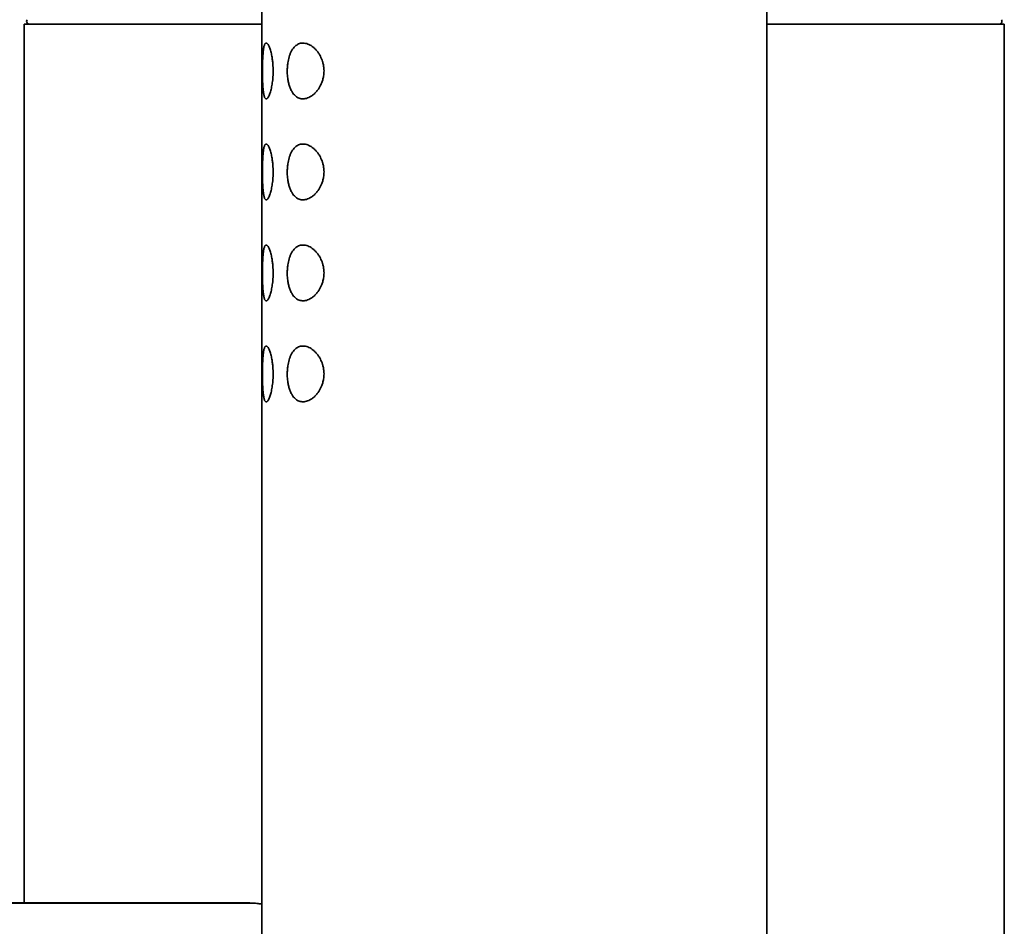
# Model space of a CAD drawing. Header units: millimetres. Extents: x 8 to 960, y 12 to 1994.
# Tile 15 of 24: x 230 to 279, y 1891 to 1936. Entities that reach past the tile are written whole.
import ezdxf

# ---------------------------------------------------------------- set-up
doc = ezdxf.new("R2010")
doc.units = ezdxf.units.MM

msp = doc.modelspace()

# ---------------------------------------------------------------- linework, layer by layer
at = {"color": 7, "linetype": 'Continuous', "lineweight": 35}
for p, q in [((241.978, 1991.644), (241.978, 1807.044)), ((266.978, 1807.044), (266.978, 1991.645)), ((230.228, 1936.154), (230.228, 1892.654)), ((241.978, 1936.154), (230.228, 1936.154)), ((278.728, 1936.154), (266.978, 1936.154)), ((278.728, 1756.154), (278.728, 1936.154))]:
    msp.add_line(p, q, dxfattribs=at)
for centre, start, end in [((230.496, 1936.304), 148.2338, 270), ((278.46, 1936.304), 270, 31.7662)]:
    msp.add_arc(centre, 0.15, start, end, dxfattribs=at)
for points, knots in [([(242.017, 1933.844), (242.017, 1933.895), (242.017, 1933.996), (242.019, 1934.148), (242.023, 1934.297), (242.028, 1934.441), (242.035, 1934.577), (242.043, 1934.702), (242.054, 1934.816), (242.067, 1934.92), (242.082, 1935.011), (242.1, 1935.089), (242.122, 1935.15), (242.146, 1935.194), (242.172, 1935.221), (242.201, 1935.229), (242.232, 1935.22), (242.264, 1935.194), (242.297, 1935.152), (242.331, 1935.091), (242.365, 1935.013), (242.398, 1934.921), (242.429, 1934.816), (242.457, 1934.699), (242.486, 1934.555), (242.513, 1934.38), (242.532, 1934.193), (242.542, 1934.021), (242.545, 1933.869), (242.543, 1933.714), (242.536, 1933.558), (242.523, 1933.403), (242.505, 1933.256), (242.483, 1933.117), (242.457, 1932.989), (242.429, 1932.871), (242.398, 1932.766), (242.365, 1932.674), (242.331, 1932.597), (242.297, 1932.537), (242.264, 1932.493), (242.227, 1932.463), (242.188, 1932.457), (242.153, 1932.483), (242.125, 1932.53), (242.104, 1932.587), (242.086, 1932.66), (242.069, 1932.75), (242.056, 1932.856), (242.044, 1932.974), (242.035, 1933.102), (242.028, 1933.239), (242.023, 1933.383), (242.02, 1933.533), (242.017, 1933.688), (242.017, 1933.792), (242.017, 1933.844)], [0, 0, 0, 0, 0.017458, 0.034916, 0.05278, 0.0707, 0.088567, 0.10582, 0.123122, 0.140372, 0.158309, 0.176307, 0.194244, 0.212511, 0.230842, 0.249115, 0.267085, 0.285109, 0.303077, 0.321463, 0.339911, 0.358297, 0.376146, 0.394049, 0.411899, 0.437086, 0.462265, 0.47966, 0.497112, 0.514504, 0.532911, 0.551389, 0.569804, 0.587854, 0.605959, 0.624009, 0.642148, 0.660345, 0.678482, 0.696666, 0.714909, 0.733095, 0.759136, 0.785173, 0.802748, 0.820379, 0.837951, 0.85614, 0.874393, 0.892587, 0.910461, 0.928389, 0.946263, 0.964157, 0.982109, 1, 1, 1, 1]), ([(243.243, 1933.844), (243.245, 1933.911), (243.248, 1934.046), (243.269, 1934.231), (243.299, 1934.395), (243.336, 1934.539), (243.382, 1934.678), (243.44, 1934.808), (243.508, 1934.925), (243.584, 1935.023), (243.667, 1935.101), (243.755, 1935.16), (243.855, 1935.203), (243.965, 1935.225), (244.085, 1935.225), (244.202, 1935.202), (244.316, 1935.159), (244.424, 1935.1), (244.53, 1935.024), (244.632, 1934.931), (244.729, 1934.82), (244.813, 1934.701), (244.883, 1934.578), (244.941, 1934.454), (244.993, 1934.314), (245.033, 1934.157), (245.057, 1934), (245.064, 1933.854), (245.059, 1933.722), (245.041, 1933.57), (245.003, 1933.404), (244.945, 1933.24), (244.878, 1933.099), (244.807, 1932.977), (244.719, 1932.855), (244.615, 1932.739), (244.494, 1932.634), (244.372, 1932.556), (244.253, 1932.503), (244.137, 1932.471), (244.028, 1932.461), (243.927, 1932.469), (243.834, 1932.493), (243.747, 1932.532), (243.667, 1932.587), (243.594, 1932.655), (243.517, 1932.749), (243.44, 1932.876), (243.37, 1933.04), (243.314, 1933.223), (243.278, 1933.397), (243.257, 1933.558), (243.246, 1933.7), (243.244, 1933.796), (243.243, 1933.844)], [0, 0, 0, 0, 0.021198, 0.042401, 0.059737, 0.077143, 0.094488, 0.113877, 0.133348, 0.152747, 0.17203, 0.19138, 0.210678, 0.23358, 0.256562, 0.279475, 0.299672, 0.319916, 0.340107, 0.36011, 0.380168, 0.400156, 0.416231, 0.432347, 0.448405, 0.466764, 0.485112, 0.498955, 0.512857, 0.526704, 0.547336, 0.567987, 0.585236, 0.602544, 0.619811, 0.643311, 0.666911, 0.690432, 0.712008, 0.733644, 0.755221, 0.773785, 0.792388, 0.810943, 0.827952, 0.845001, 0.862001, 0.885775, 0.909543, 0.932121, 0.954691, 0.969779, 0.984916, 1, 1, 1, 1]), ([(242.017, 1928.844), (242.017, 1928.895), (242.017, 1928.996), (242.019, 1929.148), (242.023, 1929.297), (242.028, 1929.441), (242.035, 1929.577), (242.043, 1929.702), (242.054, 1929.816), (242.067, 1929.92), (242.082, 1930.011), (242.1, 1930.089), (242.122, 1930.15), (242.146, 1930.194), (242.172, 1930.221), (242.201, 1930.229), (242.232, 1930.22), (242.264, 1930.194), (242.297, 1930.152), (242.331, 1930.091), (242.365, 1930.013), (242.398, 1929.921), (242.429, 1929.816), (242.457, 1929.699), (242.486, 1929.555), (242.513, 1929.38), (242.532, 1929.193), (242.542, 1929.021), (242.545, 1928.869), (242.543, 1928.714), (242.536, 1928.558), (242.523, 1928.403), (242.505, 1928.256), (242.483, 1928.117), (242.457, 1927.989), (242.429, 1927.871), (242.398, 1927.766), (242.365, 1927.674), (242.331, 1927.597), (242.297, 1927.537), (242.264, 1927.493), (242.227, 1927.463), (242.188, 1927.457), (242.153, 1927.483), (242.125, 1927.53), (242.104, 1927.587), (242.086, 1927.66), (242.069, 1927.75), (242.056, 1927.856), (242.044, 1927.974), (242.035, 1928.102), (242.028, 1928.239), (242.023, 1928.383), (242.02, 1928.533), (242.017, 1928.688), (242.017, 1928.792), (242.017, 1928.844)], [0, 0, 0, 0, 0.017458, 0.034916, 0.05278, 0.0707, 0.088567, 0.10582, 0.123122, 0.140372, 0.158309, 0.176307, 0.194244, 0.212511, 0.230842, 0.249115, 0.267085, 0.285109, 0.303077, 0.321463, 0.339911, 0.358297, 0.376146, 0.394049, 0.411899, 0.437086, 0.462265, 0.47966, 0.497112, 0.514504, 0.532911, 0.551389, 0.569804, 0.587854, 0.605959, 0.624009, 0.642148, 0.660345, 0.678482, 0.696666, 0.714909, 0.733095, 0.759136, 0.785173, 0.802748, 0.820379, 0.837951, 0.85614, 0.874393, 0.892587, 0.910461, 0.928389, 0.946263, 0.964157, 0.982109, 1, 1, 1, 1]), ([(243.243, 1928.844), (243.245, 1928.911), (243.248, 1929.046), (243.269, 1929.231), (243.299, 1929.395), (243.336, 1929.539), (243.382, 1929.678), (243.44, 1929.808), (243.508, 1929.925), (243.584, 1930.023), (243.667, 1930.101), (243.755, 1930.16), (243.855, 1930.203), (243.965, 1930.225), (244.085, 1930.225), (244.202, 1930.202), (244.316, 1930.159), (244.424, 1930.1), (244.53, 1930.024), (244.632, 1929.931), (244.729, 1929.82), (244.813, 1929.701), (244.883, 1929.578), (244.941, 1929.454), (244.993, 1929.314), (245.033, 1929.157), (245.057, 1929), (245.064, 1928.854), (245.059, 1928.722), (245.041, 1928.57), (245.003, 1928.404), (244.945, 1928.24), (244.878, 1928.099), (244.807, 1927.977), (244.719, 1927.855), (244.615, 1927.739), (244.494, 1927.634), (244.372, 1927.556), (244.253, 1927.503), (244.137, 1927.471), (244.028, 1927.461), (243.927, 1927.469), (243.834, 1927.493), (243.747, 1927.532), (243.667, 1927.587), (243.594, 1927.655), (243.517, 1927.749), (243.44, 1927.876), (243.37, 1928.04), (243.314, 1928.223), (243.278, 1928.397), (243.257, 1928.558), (243.246, 1928.7), (243.244, 1928.796), (243.243, 1928.844)], [0, 0, 0, 0, 0.021198, 0.042401, 0.059737, 0.077143, 0.094488, 0.113877, 0.133348, 0.152747, 0.17203, 0.19138, 0.210678, 0.23358, 0.256562, 0.279475, 0.299672, 0.319916, 0.340107, 0.36011, 0.380168, 0.400156, 0.416231, 0.432347, 0.448405, 0.466764, 0.485112, 0.498955, 0.512857, 0.526704, 0.547336, 0.567987, 0.585236, 0.602544, 0.619811, 0.643311, 0.666911, 0.690432, 0.712008, 0.733644, 0.755221, 0.773785, 0.792388, 0.810943, 0.827952, 0.845001, 0.862001, 0.885775, 0.909543, 0.932121, 0.954691, 0.969779, 0.984916, 1, 1, 1, 1]), ([(242.017, 1923.844), (242.017, 1923.895), (242.017, 1923.996), (242.019, 1924.148), (242.023, 1924.297), (242.028, 1924.441), (242.035, 1924.577), (242.043, 1924.702), (242.054, 1924.816), (242.067, 1924.92), (242.082, 1925.011), (242.1, 1925.089), (242.122, 1925.15), (242.146, 1925.194), (242.172, 1925.221), (242.201, 1925.229), (242.232, 1925.22), (242.264, 1925.194), (242.297, 1925.152), (242.331, 1925.091), (242.365, 1925.013), (242.398, 1924.921), (242.429, 1924.816), (242.457, 1924.699), (242.486, 1924.555), (242.513, 1924.38), (242.532, 1924.193), (242.542, 1924.021), (242.545, 1923.869), (242.543, 1923.714), (242.536, 1923.558), (242.523, 1923.403), (242.505, 1923.256), (242.483, 1923.117), (242.457, 1922.989), (242.429, 1922.871), (242.398, 1922.766), (242.365, 1922.674), (242.331, 1922.597), (242.297, 1922.537), (242.264, 1922.493), (242.227, 1922.463), (242.188, 1922.457), (242.153, 1922.483), (242.125, 1922.53), (242.104, 1922.587), (242.086, 1922.66), (242.069, 1922.75), (242.056, 1922.856), (242.044, 1922.974), (242.035, 1923.102), (242.028, 1923.239), (242.023, 1923.383), (242.02, 1923.533), (242.017, 1923.688), (242.017, 1923.792), (242.017, 1923.844)], [0, 0, 0, 0, 0.017458, 0.034916, 0.05278, 0.0707, 0.088567, 0.10582, 0.123122, 0.140372, 0.158309, 0.176307, 0.194244, 0.212511, 0.230842, 0.249115, 0.267085, 0.285109, 0.303077, 0.321463, 0.339911, 0.358297, 0.376146, 0.394049, 0.411899, 0.437086, 0.462265, 0.47966, 0.497112, 0.514504, 0.532911, 0.551389, 0.569804, 0.587854, 0.605959, 0.624009, 0.642148, 0.660345, 0.678482, 0.696666, 0.714909, 0.733095, 0.759136, 0.785173, 0.802748, 0.820379, 0.837951, 0.85614, 0.874393, 0.892587, 0.910461, 0.928389, 0.946263, 0.964157, 0.982109, 1, 1, 1, 1]), ([(243.243, 1923.844), (243.245, 1923.911), (243.248, 1924.046), (243.269, 1924.231), (243.299, 1924.395), (243.336, 1924.539), (243.382, 1924.678), (243.44, 1924.808), (243.508, 1924.925), (243.584, 1925.023), (243.667, 1925.101), (243.755, 1925.16), (243.855, 1925.203), (243.965, 1925.225), (244.085, 1925.225), (244.202, 1925.202), (244.316, 1925.159), (244.424, 1925.1), (244.53, 1925.024), (244.632, 1924.931), (244.729, 1924.82), (244.813, 1924.701), (244.883, 1924.578), (244.941, 1924.454), (244.993, 1924.314), (245.033, 1924.157), (245.057, 1924), (245.064, 1923.854), (245.059, 1923.722), (245.041, 1923.57), (245.003, 1923.404), (244.945, 1923.24), (244.878, 1923.099), (244.807, 1922.977), (244.719, 1922.855), (244.615, 1922.739), (244.494, 1922.634), (244.372, 1922.556), (244.253, 1922.503), (244.137, 1922.471), (244.028, 1922.461), (243.927, 1922.469), (243.834, 1922.493), (243.747, 1922.532), (243.667, 1922.587), (243.594, 1922.655), (243.517, 1922.749), (243.44, 1922.876), (243.37, 1923.04), (243.314, 1923.223), (243.278, 1923.397), (243.257, 1923.558), (243.246, 1923.7), (243.244, 1923.796), (243.243, 1923.844)], [0, 0, 0, 0, 0.021198, 0.042401, 0.059737, 0.077143, 0.094488, 0.113877, 0.133348, 0.152747, 0.17203, 0.19138, 0.210678, 0.23358, 0.256562, 0.279475, 0.299672, 0.319916, 0.340107, 0.36011, 0.380168, 0.400156, 0.416231, 0.432347, 0.448405, 0.466764, 0.485112, 0.498955, 0.512857, 0.526704, 0.547336, 0.567987, 0.585236, 0.602544, 0.619811, 0.643311, 0.666911, 0.690432, 0.712008, 0.733644, 0.755221, 0.773785, 0.792388, 0.810943, 0.827952, 0.845001, 0.862001, 0.885775, 0.909543, 0.932121, 0.954691, 0.969779, 0.984916, 1, 1, 1, 1]), ([(242.017, 1918.844), (242.017, 1918.895), (242.017, 1918.996), (242.019, 1919.148), (242.023, 1919.297), (242.028, 1919.441), (242.035, 1919.577), (242.043, 1919.702), (242.054, 1919.816), (242.067, 1919.92), (242.082, 1920.011), (242.1, 1920.089), (242.122, 1920.15), (242.146, 1920.194), (242.172, 1920.221), (242.201, 1920.229), (242.232, 1920.22), (242.264, 1920.194), (242.297, 1920.152), (242.331, 1920.091), (242.365, 1920.013), (242.398, 1919.921), (242.429, 1919.816), (242.457, 1919.699), (242.486, 1919.555), (242.513, 1919.38), (242.532, 1919.193), (242.542, 1919.021), (242.545, 1918.869), (242.543, 1918.714), (242.536, 1918.558), (242.523, 1918.403), (242.505, 1918.256), (242.483, 1918.117), (242.457, 1917.989), (242.429, 1917.871), (242.398, 1917.766), (242.365, 1917.674), (242.331, 1917.597), (242.297, 1917.537), (242.264, 1917.493), (242.227, 1917.463), (242.188, 1917.457), (242.153, 1917.483), (242.125, 1917.53), (242.104, 1917.587), (242.086, 1917.66), (242.069, 1917.75), (242.056, 1917.856), (242.044, 1917.974), (242.035, 1918.102), (242.028, 1918.239), (242.023, 1918.383), (242.02, 1918.533), (242.017, 1918.688), (242.017, 1918.792), (242.017, 1918.844)], [0, 0, 0, 0, 0.017458, 0.034916, 0.05278, 0.0707, 0.088567, 0.10582, 0.123122, 0.140372, 0.158309, 0.176307, 0.194244, 0.212511, 0.230842, 0.249115, 0.267085, 0.285109, 0.303077, 0.321463, 0.339911, 0.358297, 0.376146, 0.394049, 0.411899, 0.437086, 0.462265, 0.47966, 0.497112, 0.514504, 0.532911, 0.551389, 0.569804, 0.587854, 0.605959, 0.624009, 0.642148, 0.660345, 0.678482, 0.696666, 0.714909, 0.733095, 0.759136, 0.785173, 0.802748, 0.820379, 0.837951, 0.85614, 0.874393, 0.892587, 0.910461, 0.928389, 0.946263, 0.964157, 0.982109, 1, 1, 1, 1]), ([(243.243, 1918.844), (243.245, 1918.911), (243.248, 1919.046), (243.269, 1919.231), (243.299, 1919.395), (243.336, 1919.539), (243.382, 1919.678), (243.44, 1919.808), (243.508, 1919.925), (243.584, 1920.023), (243.667, 1920.101), (243.755, 1920.16), (243.855, 1920.203), (243.965, 1920.225), (244.085, 1920.225), (244.202, 1920.202), (244.316, 1920.159), (244.424, 1920.1), (244.53, 1920.024), (244.632, 1919.931), (244.729, 1919.82), (244.813, 1919.701), (244.883, 1919.578), (244.941, 1919.454), (244.993, 1919.314), (245.033, 1919.157), (245.057, 1919), (245.064, 1918.854), (245.059, 1918.722), (245.041, 1918.57), (245.003, 1918.404), (244.945, 1918.24), (244.878, 1918.099), (244.807, 1917.977), (244.719, 1917.855), (244.615, 1917.739), (244.494, 1917.634), (244.372, 1917.556), (244.253, 1917.503), (244.137, 1917.471), (244.028, 1917.461), (243.927, 1917.469), (243.834, 1917.493), (243.747, 1917.532), (243.667, 1917.587), (243.594, 1917.655), (243.517, 1917.749), (243.44, 1917.876), (243.37, 1918.04), (243.314, 1918.223), (243.278, 1918.397), (243.257, 1918.558), (243.246, 1918.7), (243.244, 1918.796), (243.243, 1918.844)], [0, 0, 0, 0, 0.021198, 0.042401, 0.059737, 0.077143, 0.094488, 0.113877, 0.133348, 0.152747, 0.17203, 0.19138, 0.210678, 0.23358, 0.256562, 0.279475, 0.299672, 0.319916, 0.340107, 0.36011, 0.380168, 0.400156, 0.416231, 0.432347, 0.448405, 0.466764, 0.485112, 0.498955, 0.512857, 0.526704, 0.547336, 0.567987, 0.585236, 0.602544, 0.619811, 0.643311, 0.666911, 0.690432, 0.712008, 0.733644, 0.755221, 0.773785, 0.792388, 0.810943, 0.827952, 0.845001, 0.862001, 0.885775, 0.909543, 0.932121, 0.954691, 0.969779, 0.984916, 1, 1, 1, 1]), ([(241.677, 1892.634), (241.233, 1892.634), (240.336, 1892.634), (238.997, 1892.634), (237.677, 1892.634), (236.396, 1892.634), (235.153, 1892.634), (233.939, 1892.634), (232.748, 1892.634), (231.579, 1892.634), (230.433, 1892.634), (229.319, 1892.634), (228.236, 1892.634), (227.183, 1892.634), (226.162, 1892.634), (225.172, 1892.634), (224.213, 1892.634), (223.286, 1892.634), (222.389, 1892.634), (221.524, 1892.634), (220.69, 1892.634), (219.887, 1892.634), (219.135, 1892.634), (218.433, 1892.634), (217.779, 1892.634), (217.151, 1892.634), (216.549, 1892.634), (215.966, 1892.634), (214.648, 1892.634), (212.577, 1892.634), (209.741, 1892.634), (206.873, 1892.634), (203.973, 1892.634), (199.099, 1892.634), (192.262, 1892.635), (183.473, 1892.635), (161.919, 1892.635), (133.307, 1892.636), (106.892, 1892.637), (95.44, 1892.637), (93.242, 1892.637), (91.045, 1892.637), (88.845, 1892.637), (86.635, 1892.637), (84.275, 1892.637), (81.758, 1892.637), (79.081, 1892.637), (76.376, 1892.637), (74.23, 1892.637), (72.654, 1892.636), (71.66, 1892.636), (70.68, 1892.636), (69.719, 1892.636), (68.686, 1892.636), (67.586, 1892.635), (66.424, 1892.634), (65.335, 1892.633), (64.319, 1892.632), (63.373, 1892.631), (62.455, 1892.63), (61.566, 1892.628), (60.705, 1892.626), (59.938, 1892.624), (59.249, 1892.622), (58.621, 1892.621), (57.972, 1892.621), (57.3, 1892.621), (56.606, 1892.623), (55.888, 1892.625), (55.148, 1892.628), (54.373, 1892.632), (53.561, 1892.636), (52.716, 1892.64), (51.856, 1892.644), (50.991, 1892.647), (50.127, 1892.649), (49.135, 1892.651), (48.017, 1892.652), (46.771, 1892.653), (45.695, 1892.653), (44.792, 1892.653), (44.059, 1892.653), (43.322, 1892.652), (42.599, 1892.652), (41.892, 1892.652), (41.202, 1892.652), (40.509, 1892.652), (39.815, 1892.653), (39.161, 1892.653), (38.547, 1892.653), (37.974, 1892.653), (37.404, 1892.653), (36.839, 1892.653), (36.281, 1892.653), (35.696, 1892.653), (35.092, 1892.654), (34.477, 1892.654), (33.889, 1892.654), (33.329, 1892.654), (32.796, 1892.654), (32.293, 1892.654), (31.819, 1892.654), (31.374, 1892.654), (30.959, 1892.654), (30.608, 1892.654), (30.309, 1892.654), (30.053, 1892.654), (29.805, 1892.654), (29.568, 1892.654), (29.345, 1892.654), (29.137, 1892.654), (28.954, 1892.654), (28.797, 1892.654), (28.663, 1892.654), (28.548, 1892.653), (28.453, 1892.653), (28.38, 1892.653), (28.332, 1892.653), (28.309, 1892.653), (28.312, 1892.653), (28.313, 1892.653)], [0, 0, 0, 0, 0.005953, 0.012021, 0.01795, 0.023638, 0.029193, 0.034614, 0.039901, 0.045159, 0.050277, 0.055256, 0.060096, 0.064797, 0.069359, 0.073781, 0.078065, 0.082209, 0.086214, 0.090079, 0.093806, 0.097393, 0.100842, 0.10388, 0.106802, 0.109607, 0.112294, 0.114872, 0.117426, 0.129953, 0.142623, 0.155437, 0.168394, 0.181494, 0.220757, 0.260021, 0.299285, 0.509627, 0.643483, 0.653299, 0.663115, 0.672931, 0.682748, 0.692601, 0.702545, 0.714379, 0.726338, 0.738422, 0.750631, 0.755092, 0.759556, 0.763942, 0.768233, 0.77243, 0.777784, 0.782978, 0.78801, 0.792367, 0.796595, 0.800696, 0.804667, 0.808511, 0.812226, 0.814947, 0.817745, 0.820645, 0.823646, 0.82675, 0.829956, 0.833265, 0.836677, 0.840361, 0.844159, 0.848029, 0.8519, 0.855771, 0.859635, 0.865203, 0.870773, 0.876342, 0.879626, 0.88289, 0.886215, 0.88961, 0.892754, 0.895952, 0.899203, 0.902508, 0.905866, 0.908705, 0.911581, 0.914494, 0.917444, 0.920431, 0.923454, 0.927078, 0.930683, 0.934268, 0.937834, 0.941379, 0.944906, 0.948414, 0.951903, 0.955374, 0.958826, 0.961343, 0.963947, 0.966638, 0.969417, 0.972283, 0.975236, 0.978278, 0.981011, 0.983811, 0.986679, 0.989615, 0.992618, 0.995689, 0.998828, 1, 1, 1, 1]), ([(28.406, 1892.654), (28.404, 1892.654), (28.393, 1892.654), (28.403, 1892.654), (28.44, 1892.654), (28.513, 1892.654), (28.617, 1892.654), (28.754, 1892.654), (28.922, 1892.654), (29.123, 1892.654), (29.355, 1892.654), (29.618, 1892.654), (29.911, 1892.654), (30.234, 1892.654), (30.587, 1892.654), (30.969, 1892.654), (31.38, 1892.654), (31.818, 1892.654), (32.281, 1892.654), (32.77, 1892.654), (33.283, 1892.654), (33.821, 1892.654), (34.382, 1892.654), (34.964, 1892.654), (35.567, 1892.654), (36.19, 1892.654), (36.833, 1892.654), (37.493, 1892.654), (38.168, 1892.654), (38.857, 1892.654), (39.56, 1892.654), (40.216, 1892.654), (40.82, 1892.654), (41.367, 1892.654), (41.92, 1892.654), (42.477, 1892.654), (43.039, 1892.654), (43.609, 1892.654), (44.076, 1892.654), (44.435, 1892.654), (44.68, 1892.654), (44.913, 1892.654), (45.134, 1892.654), (45.352, 1892.654), (45.518, 1892.654), (45.636, 1892.654), (45.699, 1892.654), (45.764, 1892.654), (45.83, 1892.654), (45.894, 1892.654), (46.031, 1892.654), (46.251, 1892.654), (46.568, 1892.654), (46.916, 1892.654), (47.274, 1892.654), (47.632, 1892.654), (47.963, 1892.654), (48.279, 1892.654), (48.58, 1892.654), (48.881, 1892.654), (49.229, 1892.654), (49.492, 1892.654), (49.669, 1892.654), (49.713, 1892.654), (49.757, 1892.654), (49.8, 1892.654), (49.833, 1892.654), (49.852, 1892.654), (49.86, 1892.654), (49.876, 1892.654), (49.913, 1892.654), (49.975, 1892.654), (50.061, 1892.654), (50.172, 1892.654), (50.308, 1892.654), (50.468, 1892.654), (50.654, 1892.654), (50.863, 1892.654), (51.107, 1892.654), (51.385, 1892.654), (51.615, 1892.654), (51.766, 1892.654), (51.816, 1892.654), (51.84, 1892.654), (51.851, 1892.654), (51.862, 1892.654), (51.965, 1892.654), (52.174, 1892.654), (52.5, 1892.654), (52.861, 1892.654), (53.254, 1892.654), (53.68, 1892.654), (54.135, 1892.654), (54.62, 1892.654), (55.133, 1892.654), (55.677, 1892.654), (56.256, 1892.654), (56.871, 1892.654), (57.521, 1892.654), (58.204, 1892.654), (58.919, 1892.654), (59.662, 1892.654), (60.433, 1892.654), (61.23, 1892.654), (62.058, 1892.654), (62.924, 1892.654), (63.828, 1892.654), (64.77, 1892.654), (65.744, 1892.654), (66.752, 1892.654), (67.791, 1892.654), (68.864, 1892.654), (69.968, 1892.654), (71.103, 1892.654), (72.271, 1892.654), (73.47, 1892.654), (74.702, 1892.654), (75.959, 1892.654), (77.24, 1892.654), (78.545, 1892.654), (79.881, 1892.654), (81.258, 1892.654), (82.676, 1892.654), (84.136, 1892.654), (85.628, 1892.654), (87.154, 1892.654), (88.711, 1892.654), (90.301, 1892.654), (91.924, 1892.654), (93.58, 1892.654), (95.267, 1892.654), (96.988, 1892.654), (98.741, 1892.654), (100.526, 1892.654), (102.344, 1892.654), (104.212, 1892.654), (106.13, 1892.654), (108.098, 1892.654), (109.62, 1892.654), (110.686, 1892.654), (111.286, 1892.654), (111.889, 1892.654), (112.494, 1892.654), (113.103, 1892.654), (113.714, 1892.654), (114.328, 1892.654), (115.703, 1892.654), (117.825, 1892.654), (120.683, 1892.654), (123.508, 1892.654), (126.3, 1892.654), (129.058, 1892.654), (131.784, 1892.654), (134.402, 1892.654), (136.916, 1892.654), (139.326, 1892.654), (141.709, 1892.654), (144.064, 1892.654), (146.391, 1892.654), (148.69, 1892.654), (150.96, 1892.654), (153.204, 1892.654), (155.419, 1892.654), (157.606, 1892.654), (159.765, 1892.654), (161.857, 1892.654), (163.881, 1892.654), (165.841, 1892.654), (167.775, 1892.654), (169.685, 1892.654), (171.607, 1892.654), (173.54, 1892.654), (175.484, 1892.654), (177.4, 1892.654), (179.288, 1892.654), (181.148, 1892.654), (182.946, 1892.654), (184.683, 1892.654), (186.36, 1892.654), (188.013, 1892.654), (189.64, 1892.654), (191.303, 1892.654), (193, 1892.654), (194.729, 1892.654), (196.426, 1892.654), (198.093, 1892.654), (199.728, 1892.654), (201.333, 1892.654), (202.907, 1892.654), (204.49, 1892.654), (206.08, 1892.654), (207.675, 1892.654), (209.235, 1892.654), (210.758, 1892.654), (212.245, 1892.654), (213.67, 1892.654), (215.033, 1892.654), (216.336, 1892.654), (217.608, 1892.654), (218.847, 1892.654), (220.054, 1892.654), (221.229, 1892.654), (222.372, 1892.654), (223.483, 1892.654), (224.561, 1892.654), (225.602, 1892.654), (226.606, 1892.654), (227.572, 1892.654), (228.507, 1892.654), (229.401, 1892.654), (230.254, 1892.654), (231.068, 1892.654), (231.853, 1892.654), (232.609, 1892.654), (233.337, 1892.654), (234.023, 1892.654), (234.669, 1892.654), (235.276, 1892.654), (235.858, 1892.654), (236.413, 1892.654), (236.954, 1892.654), (237.477, 1892.654), (237.983, 1892.654), (238.46, 1892.654), (238.908, 1892.654), (239.328, 1892.654), (239.712, 1892.654), (240.062, 1892.654), (240.379, 1892.654), (240.67, 1892.654), (240.935, 1892.654), (241.104, 1892.654), (241.184, 1892.654)], [0, 0, 0, 0, 0.00065, 0.004081, 0.00751, 0.010943, 0.014387, 0.017832, 0.021265, 0.024694, 0.028126, 0.031565, 0.034999, 0.038428, 0.041858, 0.045294, 0.048743, 0.052192, 0.055627, 0.059056, 0.062484, 0.065919, 0.069356, 0.072786, 0.076215, 0.07965, 0.083096, 0.086539, 0.089972, 0.0934, 0.096831, 0.100271, 0.102836, 0.105399, 0.10796, 0.110524, 0.113092, 0.115666, 0.118287, 0.119423, 0.120522, 0.121585, 0.122568, 0.123502, 0.124517, 0.124797, 0.125082, 0.125372, 0.125668, 0.125969, 0.126226, 0.127506, 0.128926, 0.130485, 0.132183, 0.133733, 0.135286, 0.136631, 0.137977, 0.139323, 0.140668, 0.142658, 0.142853, 0.143048, 0.143244, 0.143439, 0.143635, 0.143679, 0.143701, 0.143731, 0.143905, 0.144186, 0.144572, 0.145064, 0.145673, 0.146393, 0.147221, 0.14816, 0.149208, 0.150487, 0.1519, 0.152292, 0.152517, 0.152566, 0.152616, 0.152665, 0.152715, 0.154001, 0.155472, 0.157088, 0.158849, 0.160755, 0.162806, 0.164962, 0.167257, 0.169693, 0.172268, 0.175035, 0.177946, 0.181002, 0.184203, 0.18755, 0.190978, 0.194546, 0.198254, 0.202101, 0.206172, 0.210388, 0.21475, 0.219258, 0.223911, 0.22871, 0.233655, 0.238734, 0.243958, 0.249328, 0.254842, 0.260502, 0.266201, 0.272041, 0.278021, 0.28414, 0.290529, 0.297063, 0.303743, 0.310569, 0.317541, 0.324658, 0.331921, 0.339329, 0.346884, 0.354584, 0.362429, 0.370421, 0.378558, 0.386841, 0.395496, 0.404305, 0.413268, 0.415938, 0.418621, 0.421318, 0.424028, 0.426751, 0.429488, 0.432238, 0.435001, 0.447942, 0.460734, 0.473377, 0.485872, 0.498218, 0.510415, 0.522463, 0.533377, 0.544166, 0.55483, 0.565368, 0.575782, 0.586071, 0.596235, 0.606274, 0.616188, 0.625977, 0.635642, 0.645181, 0.65406, 0.662829, 0.671486, 0.680033, 0.688468, 0.697293, 0.705993, 0.714568, 0.723018, 0.731344, 0.739544, 0.747161, 0.754667, 0.762062, 0.769346, 0.776519, 0.784394, 0.79213, 0.799727, 0.807186, 0.814507, 0.821689, 0.828733, 0.835639, 0.842941, 0.850082, 0.857061, 0.863879, 0.870535, 0.87703, 0.883007, 0.888839, 0.894529, 0.900074, 0.905477, 0.910736, 0.915851, 0.920823, 0.925652, 0.930337, 0.934799, 0.939122, 0.943307, 0.947354, 0.951125, 0.954767, 0.958281, 0.961665, 0.964922, 0.968049, 0.97088, 0.973597, 0.976199, 0.978687, 0.981061, 0.983453, 0.985717, 0.987852, 0.989859, 0.991737, 0.993486, 0.995018, 0.996435, 0.997737, 0.998926, 1, 1, 1, 1]), ([(241.978, 1892.597), (241.976, 1892.597), (241.898, 1892.612), (241.726, 1892.63), (241.463, 1892.651), (241.277, 1892.653), (241.184, 1892.654)], [0, 0, 0, 0, 0.009289, 0.292366, 0.645799, 1, 1, 1, 1])]:
    msp.add_open_spline(points, degree=3, knots=knots, dxfattribs=at)

doc.saveas('drawing.dxf')
